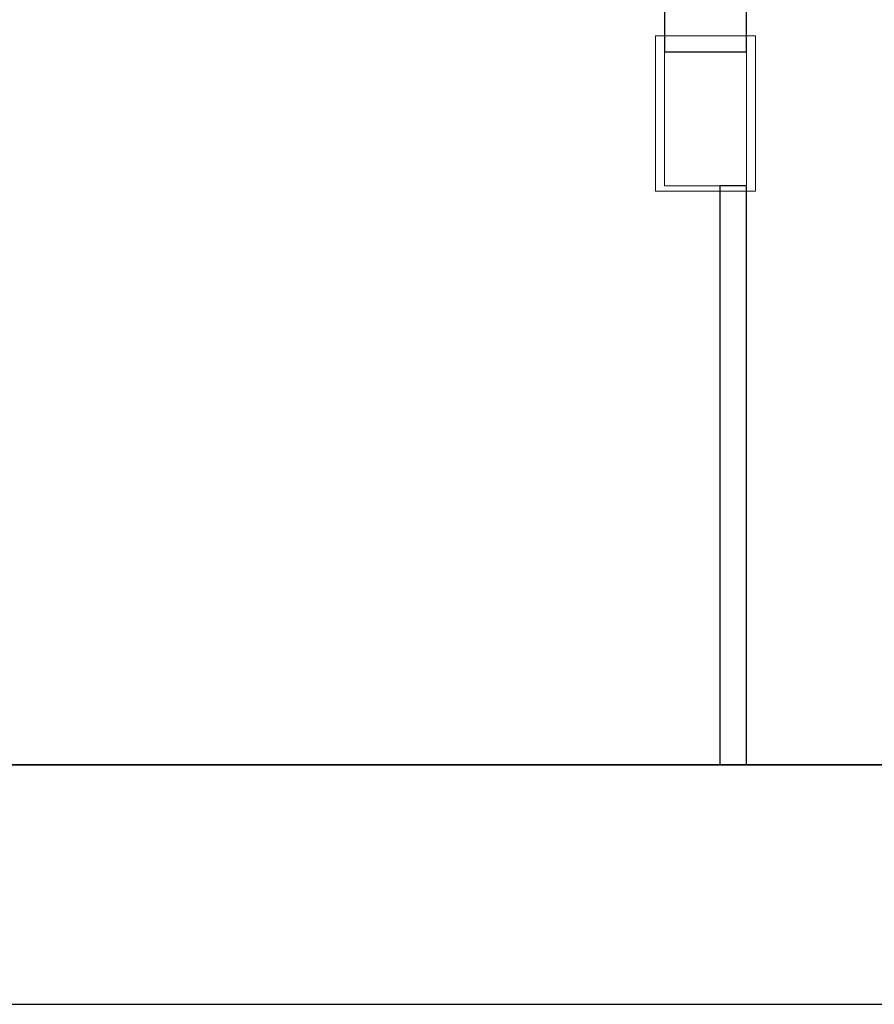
# Model space of a CAD drawing. Header units: metres. Extents: x 391.1 to 427.5, y 12.7 to 28.4.
# Tile 75 of 245: x 412.3 to 417.1, y 12.8 to 18.4. Entities that reach past the tile are written whole.
import ezdxf

# ---------------------------------------------------------------- set-up
doc = ezdxf.new("R2010")
doc.units = ezdxf.units.M
doc.layers.add('01_SUELOS', color=7, linetype='Continuous', lineweight=25, true_color=0x007f00)
for name, color, linetype, lineweight in [('A-COLS-____-MCUT', 7, 'Continuous', 18), ('A-COLS-____-OTLN', 7, 'Continuous', 18), ('A-DETL-____-MBND', 7, 'Continuous', 18), ('A-WALL-____-MCUT', 7, 'Continuous', 25), ('A-WALL-____-OTLN', 7, 'Continuous', 25)]:
    doc.layers.add(name, color=color, linetype=linetype, lineweight=lineweight)

# ---------------------------------------------------------------- blocks, each defined once
blk = doc.blocks.new('Family - LONDR55-XX_ZZ-ARQ-CAA-M3D-Londres55-151093-01_ELEC _PS1')
at = {"layer": '01_SUELOS', "color": 9, "true_color": 0xaad4aa}
for p, q in [((0, 0), (26.635, 0)), ((26.635, 0), (0, 0))]:
    blk.add_line(p, q, dxfattribs=at)
blk = doc.blocks.new('Family - Pilar PS-2-151140-01_ELEC _PS1')
at = {"layer": 'A-DETL-____-MBND', "color": 253, "true_color": 0xaaaaaa}
for p, q in [((0, 0.87), (0, 0)), ((0, 0), (0, 0.87)), ((0.56, 0.87), (0, 0.87)), ((0, 0.87), (0.56, 0.87)), ((0.56, 0), (0.56, 0.87)), ((0.56, 0.87), (0.56, 0)), ((0, 0), (0.56, 0)), ((0.56, 0), (0, 0))]:
    blk.add_line(p, q, dxfattribs=at)
blk = doc.blocks.new('Family - Mur PS-2-151177-01_ELEC _PS1')
at = {"layer": 'A-DETL-____-MBND', "color": 253, "true_color": 0xaaaaaa}
for p, q in [((31.836, 1.34), (0, 1.34)), ((0, 1.34), (31.836, 1.34)), ((-0.95, 0), (31.5586, 0)), ((0, 0), (31.5586, 0)), ((31.5586, 0), (0, 0))]:
    blk.add_line(p, q, dxfattribs=at)
blk = doc.blocks.new('Family - Mur PS-1-153352-01_ELEC _PS1')
at = {"layer": 'A-WALL-____-MCUT', "color": 253, "true_color": 0xaaaaaa}
for p, q in [((16.935, 1.34), (0, 1.34)), ((0, 0), (16.935, 0))]:
    blk.add_line(p, q, dxfattribs=at)
at = {"layer": 'A-WALL-____-OTLN', "color": 253, "true_color": 0xaaaaaa}
for p, q in [((16.935, 1.34), (0, 1.34)), ((0, 0), (16.935, 0))]:
    blk.add_line(p, q, dxfattribs=at)
at = {"layer": 'A-WALL-____-OTLN', "color": 253, "lineweight": 18, "true_color": 0xaaaaaa}
blk.add_line((0, 0), (16.935, 0), dxfattribs=at)
blk = doc.blocks.new('Family - Pilar PS-1-153391-01_ELEC _PS1')
at = {"layer": 'A-COLS-____-MCUT', "color": 253, "true_color": 0xaaaaaa}
for p, q in [((0.46, 0.75), (0, 0.75)), ((0, 0.75), (0, 0)), ((0.46, 0), (0.46, 0.75)), ((0, 0), (0.46, 0))]:
    blk.add_line(p, q, dxfattribs=at)
at = {"layer": 'A-COLS-____-OTLN', "color": 253, "true_color": 0xaaaaaa}
for p, q in [((0.46, 0.75), (0, 0.75)), ((0, 0.75), (0, 0)), ((0.46, 0), (0.46, 0.75)), ((0, 0), (0.46, 0))]:
    blk.add_line(p, q, dxfattribs=at)
blk = doc.blocks.new('Family - Evans P-1-153478-01_ELEC _PS1')
at = {"layer": 'A-WALL-____-MCUT', "color": 253, "true_color": 0xaaaaaa}
for p, q in [((3.2397, 0.15), (0, 0.15)), ((0, 0.15), (0, 0)), ((3.2397, 0), (3.2397, 0.15)), ((0, 0), (3.2397, 0))]:
    blk.add_line(p, q, dxfattribs=at)
at = {"layer": 'A-WALL-____-OTLN', "color": 253, "true_color": 0xaaaaaa}
for p, q in [((3.2397, 0.15), (0, 0.15)), ((0, 0.15), (0, 0)), ((3.2397, 0), (3.2397, 0.15)), ((0, 0), (3.2397, 0))]:
    blk.add_line(p, q, dxfattribs=at)
at = {"layer": 'A-WALL-____-OTLN', "color": 253, "lineweight": 18, "true_color": 0xaaaaaa}
blk.add_line((0, 0), (3.2397, 0), dxfattribs=at)
blk = doc.blocks.new('Family - Evans P-1-153546-01_ELEC _PS1')
at = {"layer": 'A-WALL-____-MCUT', "color": 253, "true_color": 0xaaaaaa}
for p, q in [((0.3104, 0.46), (0, 0.46)), ((0, 0.46), (0, 0)), ((0.3104, 0), (0.3104, 0.46)), ((0, 0), (0.3104, 0))]:
    blk.add_line(p, q, dxfattribs=at)
at = {"layer": 'A-WALL-____-OTLN', "color": 253, "true_color": 0xaaaaaa}
for p, q in [((0.3104, 0.46), (0, 0.46)), ((0, 0.46), (0, 0)), ((0.3104, 0), (0.3104, 0.46)), ((0, 0), (0.3104, 0))]:
    blk.add_line(p, q, dxfattribs=at)
at = {"layer": 'A-WALL-____-OTLN', "color": 253, "lineweight": 18, "true_color": 0xaaaaaa}
blk.add_line((0, 0), (0.3104, 0), dxfattribs=at)
blk = doc.blocks.new('LONDR55-XX_ZZ-ARQ-CAA-M3D-Londres55_ifc-1-01_ELEC _PS1')
at = {"layer": '01_SUELOS', "color": 253, "lineweight": 18, "true_color": 0xaaaaaa}
blk.add_blockref('Family - LONDR55-XX_ZZ-ARQ-CAA-M3D-Londres55-151093-01_ELEC _PS1', (392.0964, 14.1807), dxfattribs=at)
at = {"layer": 'A-COLS-____-OTLN', "color": 253, "lineweight": 18, "true_color": 0xaaaaaa}
for name, p in [('Family - Pilar PS-2-151140-01_ELEC _PS1', (415.8564, 17.3907)), ('Family - Pilar PS-1-153391-01_ELEC _PS1', (415.9064, 17.4203))]:
    blk.add_blockref(name, p, dxfattribs=at)
at = {"layer": 'A-WALL-____-OTLN', "color": 253, "lineweight": 18, "true_color": 0xaaaaaa, "rotation": 90}
for name, p in [('Family - Evans P-1-153546-01_ELEC _PS1', (416.3664, 18.1703)), ('Family - Evans P-1-153478-01_ELEC _PS1', (416.3664, 14.1806))]:
    blk.add_blockref(name, p, dxfattribs=at)
at = {"layer": 'A-WALL-____-OTLN', "color": 253, "lineweight": 18, "true_color": 0xaaaaaa}
for name, p in [('Family - Mur PS-2-151177-01_ELEC _PS1', (392.0997, 12.8406)), ('Family - Mur PS-1-153352-01_ELEC _PS1', (400.7564, 12.8406))]:
    blk.add_blockref(name, p, dxfattribs=at)

msp = doc.modelspace()

# ---------------------------------------------------------------- block references
at = {"lineweight": 5}
msp.add_blockref('LONDR55-XX_ZZ-ARQ-CAA-M3D-Londres55_ifc-1-01_ELEC _PS1', (0, 0), dxfattribs=at)

doc.saveas('drawing.dxf')
